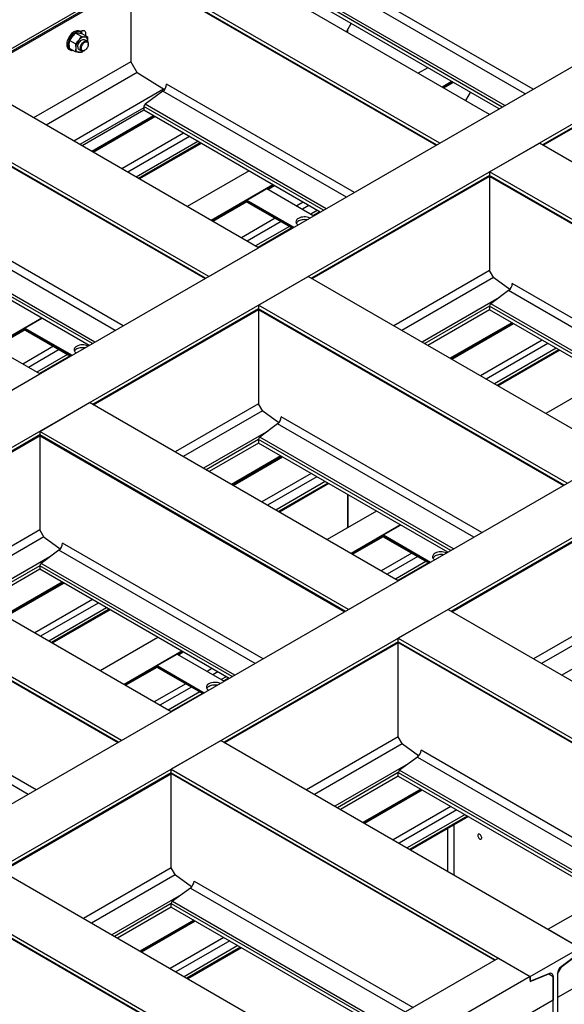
# Model space of a CAD drawing. Header units: millimetres. Extents: x 0 to 25230, y 0 to 17820.
# Tile 84 of 214: x 9050 to 10017, y 11532 to 13281. Entities that reach past the tile are written whole.
import ezdxf

# ---------------------------------------------------------------- set-up
doc = ezdxf.new("R2010")
doc.units = ezdxf.units.MM
doc.linetypes.add('SLD-Sólida', pattern=[0])
doc.layers.add('REFERÊNCIAS', color=9, linetype='SLD-Sólida')

msp = doc.modelspace()

# ---------------------------------------------------------------- linework, layer by layer
at = {"layer": 'REFERÊNCIAS', "linetype": 'SLD-Sólida', "lineweight": 25, "ltscale": 30}
for p, q in [((9994.3, 13782.9), (5440.5, 11154)), ((10519.6, 13479.6), (5965.8, 10850.8)), ((10608, 13428.6), (6054.2, 10799.8)), ((9884.3, 13112.8), (9359, 13416.1)), ((9270.6, 13360.5), (8952.8, 13177.1)), ((9795.9, 13061.8), (9270.6, 13365.1)), ((8955.1, 13175.7), (9270.7, 13357.9)), ((9247.3, 13344.4), (9247.3, 13206.3)), ((9790.3, 13058.6), (9270.6, 13358.6)), ((9271.3, 13357), (9789.3, 13058)), ((9961.7, 13157.5), (9628.4, 13349.9)), ((9947.5, 13149.4), (9621.9, 13337.4)), ((9906.8, 13125.8), (9588.1, 13309.8)), ((9911.5, 13128.5), (9590.2, 13314)), ((9901.2, 13122.6), (9588.1, 13303.4)), ((9630, 13259.6), (9638.5, 13274.3)), ((9159.7, 13251.2), (9149.3, 13257.2)), ((9158.1, 13259.4), (9156, 13260.6)), ((9159.4, 13260.9), (9157.4, 13259.7)), ((9170.3, 13250.3), (9159.9, 13256.3)), ((9160.2, 13260.5), (9160.2, 13260.5)), ((9632.8, 13258), (9632.8, 13264.5)), ((9149.1, 13238), (9138.7, 13244)), ((9169.7, 13242.8), (9165.1, 13245.5)), ((9170.7, 13242), (9170.7, 13242.9)), ((9170.7, 13242.9), (9170.7, 13241.9)), ((9171.8, 13237.2), (9171.8, 13238.2)), ((9137.5, 13228.5), (9139.6, 13227.3)), ((9149.1, 13223.9), (9138.7, 13229.9)), ((9155.1, 13228.1), (9159.7, 13225.5)), ((9161.8, 13225.2), (9159.7, 13222.9)), ((9164.7, 13226), (9165.6, 13226.5)), ((9247.3, 13206.3), (9074.7, 13106.7)), ((9247.3, 13206.3), (9258.6, 13186.7)), ((9258.4, 13187.1), (9096.9, 13093.9)), ((9307, 13156.7), (9258.6, 13186.7)), ((9774.8, 13195.6), (9757.8, 13185.8)), ((10201.8, 13187.6), (9978.2, 13058.6)), ((9979.3, 13058), (10202, 13186.5)), ((9474.1, 12876.1), (8948.8, 13179.3)), ((9817.2, 13171.1), (9800.2, 13161.3)), ((9818.8, 13170.2), (9801.9, 13160.4)), ((9802.9, 13159.8), (9819.8, 13169.6)), ((9305.5, 13157.6), (9146, 13065.5)), ((9304.4, 13154.1), (9272.7, 13130.7)), ((9630, 12966.1), (9304.4, 13154.1)), ((9644.2, 12974.2), (9310.9, 13166.6)), ((9842.1, 13137.2), (9850.6, 13151.8)), ((9385.8, 12825.1), (8860.5, 13128.3)), ((9380.2, 12821.8), (8860.5, 13121.9)), ((8861.2, 13120.2), (9379.1, 12821.2)), ((9270.6, 13124.6), (9157.1, 13059.1)), ((9270.6, 13120.1), (9161, 13056.9)), ((9270.6, 13126.6), (9270.6, 13120.1)), ((9589.3, 12942.6), (9270.6, 13126.6)), ((9583.7, 12939.3), (9270.6, 13120.1)), ((9594, 12945.3), (9272.7, 13130.7)), ((11156, 13112.2), (6602.2, 10483.4)), ((9287.6, 13110.3), (9178, 13047)), ((9289.2, 13109.4), (9179.6, 13046.1)), ((9180.7, 13045.5), (9290.2, 13108.8)), ((9795.9, 13061.8), (9884.3, 13112.8)), ((9341.2, 13079.3), (9231.6, 13016.1)), ((9351.5, 13073.4), (9241.9, 13010.1)), ((9366.2, 13064.9), (9256.7, 13001.6)), ((9370.8, 13062.2), (9261.2, 12999)), ((9884.3, 13010.8), (9972.7, 13061.8)), ((10520.7, 12745.5), (9972.7, 13061.8)), ((11244.4, 13061.2), (6690.6, 10432.4)), ((9372.4, 13061.3), (9262.9, 12998.1)), ((9457.3, 13012.3), (9347.7, 12949.1)), ((10432.3, 12694.4), (9884.3, 13010.8)), ((9884.3, 13010.8), (9884.3, 13004.3)), ((9884.3, 13004.3), (9568.1, 12821.8)), ((9569.2, 12821.2), (9884.5, 13003.3)), ((10426.7, 12691.2), (9884.3, 13004.3)), ((9884.3, 13003.1), (9884.3, 12835.6)), ((9885, 13002.7), (10425.6, 12690.6)), ((9499.7, 12987.8), (9390.1, 12924.6)), ((9453.4, 12960.7), (9488.7, 12981.1)), ((9488.7, 12981.1), (9572.4, 12932.8)), ((9501.3, 12986.9), (9490, 12980.4)), ((9491, 12979.8), (9502.4, 12986.3)), ((9453.4, 12959.2), (9391.7, 12923.7)), ((9392.8, 12923.1), (9453.4, 12958.1)), ((9453.4, 12960.7), (9537, 12912.4)), ((9453.4, 12960.7), (9453.4, 12958.7)), ((9453.4, 12958.7), (9535.3, 12911.4)), ((9454.1, 12957.1), (9534.3, 12910.8)), ((9553.3, 12956.9), (9542, 12950.3)), ((9085.9, 12652), (8560.6, 12955.2)), ((9465.4, 12950.5), (9534.2, 12910.8)), ((9563.6, 12950.9), (9552.3, 12944.4)), ((9578.3, 12942.4), (9567, 12935.9)), ((9582.9, 12939.8), (9571.6, 12933.3)), ((9234.1, 12737.5), (8900.8, 12929.8)), ((9503.9, 12928.3), (9443.8, 12893.6)), ((9514.2, 12922.4), (9454.1, 12887.7)), ((9219.9, 12729.3), (8894.3, 12917.3)), ((9528.9, 12913.9), (9468.8, 12879.2)), ((9533.5, 12911.2), (9473.4, 12876.5)), ((9179.2, 12705.8), (8860.5, 12889.8)), ((9183.8, 12708.5), (8862.6, 12893.9)), ((9173.6, 12702.6), (8860.5, 12883.3)), ((9385.8, 12825.1), (9474.1, 12876.1)), ((9884.3, 12835.6), (9714.2, 12737.5)), ((9891.8, 12822.5), (9884.3, 12835.6)), ((9474.1, 12774), (9562.5, 12825.1)), ((10110.5, 12508.7), (9562.5, 12825.1)), ((9891.3, 12823.4), (9728.4, 12729.3)), ((9920.2, 12801.7), (9891.8, 12822.5)), ((9918.1, 12799.8), (9886.4, 12776.4)), ((10266.4, 12598.7), (9918.1, 12799.8)), ((10280.6, 12606.9), (9924.6, 12812.3)), ((9901.9, 12787.8), (9764.5, 12708.5)), ((9474.1, 12767.6), (9179.9, 12597.7)), ((9181, 12597.1), (9474.4, 12766.5)), ((10022.2, 12457.7), (9474.1, 12774)), ((9474.1, 12774), (9474.1, 12767.6)), ((10016.6, 12454.4), (9474.1, 12767.6)), ((9474.1, 12766.4), (9474.1, 12598.9)), ((9474.9, 12765.9), (10015.5, 12453.8)), ((9884.3, 12772.3), (9769.1, 12705.8)), ((9884.3, 12765.8), (9774.7, 12702.6)), ((9884.3, 12772.3), (9884.3, 12765.8)), ((10225.7, 12575.2), (9884.3, 12772.3)), ((10220.1, 12572), (9884.3, 12765.8)), ((10230.4, 12577.9), (9886.4, 12776.4)), ((9089.6, 12751.1), (9001.9, 12700.5)), ((9059.5, 12733.3), (9089.9, 12750.9)), ((9059.5, 12731.9), (9003.5, 12699.5)), ((9004.6, 12698.9), (9059.6, 12730.7)), ((9059.5, 12733.3), (9143.2, 12685)), ((9059.5, 12733.3), (9059.5, 12731.3)), ((9059.5, 12731.3), (9141.4, 12684)), ((9060.2, 12729.7), (9140.4, 12683.4)), ((9924, 12742.9), (9814.4, 12679.7)), ((9925.6, 12742), (9816, 12678.7)), ((9817.1, 12678.1), (9926.6, 12741.4)), ((9071.6, 12723.1), (9140.4, 12683.4)), ((9110, 12701), (9055.6, 12669.5)), ((9120.3, 12695), (9065.9, 12663.6)), ((9977.6, 12712), (9868, 12648.7)), ((9987.9, 12706), (9878.3, 12642.8)), ((10002.6, 12697.5), (9893, 12634.3)), ((10007.2, 12694.9), (9897.6, 12631.6)), ((9135, 12686.5), (9080.6, 12655.1)), ((9139.6, 12683.9), (9085.2, 12652.4)), ((10008.8, 12693.9), (9899.3, 12630.7)), ((8997.6, 12601), (9085.9, 12652)), ((10093.7, 12644.9), (9984.1, 12581.7)), ((9085.9, 12549.9), (9174.3, 12601)), ((9722.3, 12284.6), (9174.3, 12601)), ((9474.1, 12598.9), (9326, 12513.4)), ((9481.7, 12585.8), (9474.1, 12598.9)), ((9481.2, 12586.6), (9340.2, 12505.2)), ((9510.1, 12565), (9481.7, 12585.8)), ((9870.4, 12370.1), (9514.5, 12575.6)), ((9507.9, 12563), (9476.3, 12539.7)), ((9856.3, 12361.9), (9507.9, 12563)), ((9085.9, 12543.5), (8776.9, 12365)), ((8777.9, 12364.4), (9086.2, 12542.4)), ((9085.9, 12549.9), (9085.9, 12543.5)), ((9634, 12233.6), (9085.9, 12549.9)), ((9628.4, 12230.3), (9085.9, 12543.5)), ((9085.9, 12542.3), (9085.9, 12374.8)), ((9086.7, 12541.8), (9627.3, 12229.7)), ((9491.8, 12551.1), (9376.3, 12484.4)), ((9820.2, 12341.1), (9476.3, 12539.7)), ((9474.1, 12535.5), (9380.9, 12481.7)), ((9474.1, 12529.1), (9386.5, 12478.5)), ((9474.1, 12535.5), (9474.1, 12529.1)), ((9815.6, 12338.4), (9474.1, 12535.5)), ((9810, 12335.2), (9474.1, 12529.1)), ((9513.8, 12506.2), (9426.2, 12455.6)), ((9515.5, 12505.2), (9427.8, 12454.6)), ((9428.9, 12454), (9516.5, 12504.6)), ((9567.5, 12475.2), (9479.8, 12424.6)), ((9577.8, 12469.2), (9490.1, 12418.6)), ((9592.5, 12460.8), (9504.8, 12410.2)), ((9597.1, 12458.1), (9509.4, 12407.5)), ((9598.7, 12457.2), (9511.1, 12406.6)), ((9632.8, 12437.5), (9632.8, 12378.9)), ((9632.8, 12378.9), (9632.8, 12437.5)), ((9683.5, 12408.2), (9595.9, 12357.6)), ((10110.5, 12400.2), (9816.3, 12230.3)), ((9817.4, 12229.7), (10110.8, 12399.1)), ((9726, 12383.7), (9638.3, 12333.1)), ((9695.9, 12365.9), (9726.3, 12383.5)), ((9319.3, 12051.9), (8771.3, 12368.3)), ((9085.9, 12374.8), (8923, 12280.7)), ((9093, 12362.5), (8937.1, 12272.5)), ((9093.5, 12361.7), (9085.9, 12374.8)), ((9695.9, 12364.5), (9639.9, 12332.2)), ((9641, 12331.6), (9696, 12363.3)), ((9695.9, 12365.9), (9779.6, 12317.6)), ((9695.9, 12365.9), (9695.9, 12363.9)), ((9695.9, 12363.9), (9777.8, 12316.6)), ((9121.9, 12340.9), (9093.5, 12361.7)), ((9482.2, 12146), (9126.3, 12351.5)), ((9696.6, 12362.3), (9776.8, 12316)), ((9708, 12355.8), (9776.8, 12316)), ((9119.7, 12338.9), (9088.1, 12315.5)), ((9468.1, 12137.8), (9119.7, 12338.9)), ((9746.4, 12333.6), (9692, 12302.1)), ((9756.7, 12327.6), (9702.3, 12296.2)), ((9230.9, 12000.9), (8682.9, 12317.3)), ((9225.3, 11997.7), (8682.9, 12310.8)), ((9103.6, 12327), (8973.2, 12251.7)), ((9085.9, 12311.4), (8977.9, 12249)), ((9085.9, 12311.4), (9085.9, 12305)), ((9427.4, 12114.3), (9085.9, 12311.4)), ((9432, 12117), (9088.1, 12315.5)), ((9771.4, 12319.1), (9717, 12287.7)), ((9776, 12316.5), (9721.6, 12285)), ((8683.6, 12309.2), (9224.3, 11997.1)), ((9085.9, 12305), (8983.5, 12245.8)), ((9421.8, 12111.1), (9085.9, 12305)), ((9125.6, 12282.1), (9023.1, 12222.9)), ((9127.3, 12281.1), (9024.8, 12221.9)), ((9025.8, 12221.3), (9128.3, 12280.5)), ((9634, 12233.6), (9722.3, 12284.6)), ((9179.3, 12251.1), (9076.8, 12191.9)), ((9189.6, 12245.1), (9087.1, 12186)), ((9204.3, 12236.6), (9101.8, 12177.5)), ((9208.9, 12234), (9106.4, 12174.8)), ((9210.5, 12233.1), (9108, 12173.9)), ((9810.7, 12233.6), (9722.3, 12182.5)), ((9810.7, 12233.6), (10448.1, 11865.6)), ((10110.5, 12231.5), (9962.4, 12146)), ((10117.6, 12219.2), (9976.6, 12137.8)), ((9295.3, 12184.1), (9192.8, 12124.9)), ((9722.3, 12176.1), (9413.3, 11997.7)), ((9414.3, 11997.1), (9722.6, 12175)), ((9722.3, 12176.1), (9722.3, 12182.5)), ((9722.3, 12182.5), (10359.7, 11814.6)), ((9722.3, 12176.1), (10297.5, 11844)), ((9722.3, 12007.4), (9722.3, 12174.9)), ((9723.1, 12174.5), (10296.5, 11843.4)), ((10128.2, 12183.7), (10012.6, 12117)), ((9337.8, 12159.6), (9235.3, 12100.4)), ((9294.3, 12134.1), (9329.6, 12154.5)), ((9329.6, 12154.5), (9413.3, 12106.2)), ((9339.4, 12158.7), (9330.9, 12153.8)), ((9331.9, 12153.2), (9340.4, 12158.1)), ((9079.2, 11913.3), (8723.3, 12118.8)), ((9294.3, 12132.6), (9236.9, 12099.5)), ((9237.9, 12098.9), (9294.3, 12131.4)), ((9294.3, 12134.1), (9377.9, 12085.8)), ((9294.3, 12134.1), (9294.3, 12132)), ((9294.3, 12132), (9376.2, 12084.8)), ((9295, 12130.4), (9375.2, 12084.2)), ((9306.3, 12123.9), (9375.1, 12084.2)), ((9391.4, 12128.6), (9382.9, 12123.7)), ((9401.7, 12122.7), (9393.2, 12117.8)), ((9065.1, 11905.2), (8716.7, 12106.3)), ((9344.8, 12101.7), (9288.9, 12069.5)), ((9416.4, 12114.2), (9407.9, 12109.3)), ((9421, 12111.5), (9412.5, 12106.6)), ((9355.1, 12095.8), (9299.2, 12063.5)), ((9369.8, 12087.3), (9313.9, 12055)), ((9374.4, 12084.6), (9318.5, 12052.4)), ((9230.9, 12000.9), (9319.3, 12051.9)), ((9407.7, 12000.9), (9319.3, 11949.9)), ((9407.7, 12000.9), (10045, 11633)), ((9722.3, 12007.4), (9559.4, 11913.3)), ((9729.4, 11995.1), (9573.5, 11905.2)), ((9729.9, 11994.3), (9722.3, 12007.4)), ((9758.3, 11973.5), (9729.9, 11994.3)), ((9762.7, 11984.1), (10151.4, 11759.7)), ((9756.1, 11971.5), (9724.5, 11948.2)), ((9756.1, 11971.5), (10137.3, 11751.5)), ((9319.3, 11943.4), (9017.3, 11769.1)), ((9319.3, 11949.9), (9956.6, 11581.9)), ((9319.3, 11943.4), (9319.3, 11949.9)), ((9319.3, 11943.4), (9894.5, 11611.4)), ((9740, 11959.6), (9609.6, 11884.3)), ((9722.3, 11944), (9614.3, 11881.6)), ((9722.3, 11937.6), (9722.3, 11944)), ((9722.3, 11944), (10096.5, 11728)), ((9724.5, 11948.2), (10101.2, 11730.7)), ((9018.3, 11768.5), (9319.5, 11942.3)), ((9319.3, 11774.7), (9319.3, 11942.2)), ((9320, 11941.8), (9893.4, 11610.8)), ((9722.3, 11937.6), (9619.8, 11878.4)), ((9722.3, 11937.6), (10091, 11724.8)), ((9762, 11914.7), (9659.5, 11855.5)), ((9763.7, 11913.7), (9661.2, 11854.6)), ((9662.2, 11854), (9764.7, 11913.1)), ((9815.7, 11883.7), (9713.2, 11824.5)), ((9826, 11877.8), (9723.5, 11818.6)), ((9840.7, 11869.3), (9738.2, 11810.1)), ((9845.3, 11866.6), (9742.8, 11807.4)), ((9846.9, 11865.7), (9744.4, 11806.5)), ((9809.6, 11844.1), (9809.6, 11768.9)), ((9820.9, 11850.7), (9820.9, 11762.4)), ((10303.1, 11847.3), (9988.5, 11665.6)), ((9011.7, 11772.3), (9649.1, 11404.4)), ((9319.3, 11774.7), (9163.4, 11684.7)), ((9326.9, 11761.6), (9319.3, 11774.7)), ((10400.1, 11772.6), (10004.7, 11544.3)), ((9326.4, 11762.5), (9177.6, 11676.6)), ((9355.2, 11740.8), (9326.9, 11761.6)), ((9359.7, 11751.4), (9748.4, 11527)), ((9353.1, 11738.9), (9321.5, 11715.5)), ((9353.1, 11738.9), (9734.2, 11518.8)), ((8923.3, 11721.3), (9560.7, 11353.3)), ((9336.9, 11726.9), (9213.6, 11655.7)), ((9321.5, 11715.5), (9698.2, 11498)), ((8923.3, 11714.8), (9498.5, 11382.8)), ((8924.1, 11713.2), (9497.5, 11382.2)), ((9319.3, 11711.4), (9218.3, 11653)), ((9319.3, 11704.9), (9223.9, 11649.8)), ((9319.3, 11704.9), (9319.3, 11711.4)), ((9319.3, 11711.4), (9693.5, 11495.3)), ((9319.3, 11704.9), (9687.9, 11492.1)), ((9359, 11682), (9263.6, 11626.9)), ((9360.6, 11681.1), (9265.2, 11626)), ((9266.2, 11625.4), (9361.6, 11680.5)), ((9988.5, 11665.6), (10045, 11633)), ((9412.6, 11651), (9317.2, 11595.9)), ((9422.9, 11645.1), (9327.5, 11590)), ((9437.6, 11636.6), (9342.2, 11581.5)), ((9442.2, 11633.9), (9346.8, 11578.9)), ((9443.8, 11633), (9348.4, 11577.9)), ((9956.6, 11581.9), (10045, 11633)), ((9900.1, 11614.6), (9592.5, 11437)), ((9900.1, 11614.6), (9956.6, 11581.9)), ((10042.9, 11622.4), (10011.2, 11599)), ((10012.3, 11599.7), (10045, 11623.9)), ((10004.7, 11586.5), (10012.3, 11599.7)), ((10012.2, 11599.7), (10012.3, 11599.7)), ((9956.6, 11581.9), (9649.1, 11404.4)), ((9956.6, 11572.9), (9989.4, 11586.5)), ((9956.6, 11581.9), (9956.6, 11572.9)), ((9956.6, 11575.5), (9956.6, 11581.9)), ((9990.4, 11587), (9958.8, 11573.9)), ((9989.3, 11586.5), (9989.4, 11586.5)), ((9989.3, 11586.5), (9997, 11582.1)), ((9989.4, 11586.5), (9997, 11582.1)), ((9997, 11582.1), (9997, 11539.9)), ((9997, 11385.9), (9997, 11582.1)), ((10004.7, 11586.5), (10004.7, 11544.3)), ((10004.7, 11586.5), (10004.7, 11390.3)), ((9956.6, 11574.3), (9957.4, 11573.8)), ((9997, 11539.9), (9608.7, 11315.7))]:
    msp.add_line(p, q, dxfattribs=at)
at = {"layer": 'REFERÊNCIAS', "linetype": 'SLD-Sólida', "lineweight": 25, "ltscale": 30, "flags": 128}
for points in [[(9156, 13260.6), (9155.9, 13260.6), (9154.5, 13261.2), (9153, 13261.4), (9151.3, 13261.4), (9149.5, 13260.9), (9147.7, 13260.2), (9145.9, 13259.2), (9144.1, 13257.9), (9142.3, 13256.3), (9140.7, 13254.5), (9139.1, 13252.5), (9137.7, 13250.3), (9136.5, 13248.1), (9135.4, 13245.7), (9134.6, 13243.4)], [(9161.1, 13255.5), (9161, 13255.9), (9160.2, 13257.3), (9159.2, 13258.5), (9158, 13259.4), (9156.6, 13260), (9155.1, 13260.2), (9153.4, 13260.1), (9151.7, 13259.7), (9149.9, 13259), (9148, 13258), (9146.2, 13256.6), (9144.5, 13255.1), (9142.8, 13253.3), (9141.2, 13251.3), (9139.8, 13249.1), (9138.6, 13246.8), (9137.6, 13244.5), (9136.7, 13242.1)], [(9159.4, 13260.9), (9160.9, 13261.6), (9162.2, 13261.9), (9163.5, 13261.9), (9164.7, 13261.6), (9165.6, 13260.9), (9166.4, 13259.9), (9166.9, 13258.7), (9167.2, 13257.2), (9167.2, 13255.5), (9166.9, 13253.8), (9166.6, 13252.4)], [(9159.7, 13258), (9159.9, 13259.7), (9160, 13261.2)], [(9159.7, 13258), (9159.9, 13259.7), (9159.9, 13261.2)], [(9134.6, 13243.4), (9134, 13241), (9133.7, 13238.8), (9133.6, 13236.6), (9133.8, 13234.6), (9134.2, 13232.8), (9134.9, 13231.2), (9135.8, 13229.9), (9136.9, 13228.9), (9137.5, 13228.5)], [(9136.7, 13242.1), (9136.2, 13239.8), (9135.8, 13237.5), (9135.7, 13235.4), (9135.9, 13233.4), (9136.3, 13231.6), (9137, 13230), (9137.9, 13228.7), (9139, 13227.7), (9140.3, 13226.9), (9141.8, 13226.5), (9143.4, 13226.5), (9144.4, 13226.6)], [(9153.1, 13232.7), (9153.2, 13234.3), (9153.6, 13236), (9154.2, 13237.8), (9155, 13239.5), (9156, 13241.1), (9157.2, 13242.5), (9158.5, 13243.8), (9159.8, 13244.8), (9161.1, 13245.5), (9162.5, 13245.9), (9163.7, 13245.9), (9164.8, 13245.6), (9165.1, 13245.5)], [(9165.4, 13250.5), (9164.2, 13250.5), (9162.9, 13250.2), (9161.5, 13249.7), (9160.1, 13249), (9158.8, 13248.1), (9157.4, 13247), (9156.1, 13245.8), (9154.8, 13244.3)], [(9157.7, 13230.1), (9157.8, 13231.7), (9158.2, 13233.4), (9158.8, 13235.1), (9159.6, 13236.8), (9160.6, 13238.4), (9161.8, 13239.9), (9163.1, 13241.1), (9164.4, 13242.1), (9165.7, 13242.8), (9167, 13243.2), (9168.3, 13243.3), (9169.4, 13243), (9170.3, 13242.4), (9171, 13241.5), (9171.5, 13240.4), (9171.8, 13239), (9171.8, 13238.2)], [(9159.4, 13230.1), (9159.6, 13231.6), (9159.9, 13233.2), (9160.5, 13234.8), (9161.4, 13236.4), (9162.3, 13237.8), (9163.5, 13239.1), (9164.7, 13240.2), (9165.9, 13241), (9167.2, 13241.5), (9168.3, 13241.6), (9169.4, 13241.5), (9170.3, 13241), (9171, 13240.2), (9171.5, 13239.2), (9171.8, 13237.9), (9171.8, 13236.5), (9171.5, 13234.9), (9171, 13233.3), (9170.3, 13231.7), (9169.4, 13230.2), (9168.3, 13228.8), (9167.2, 13227.6), (9165.9, 13226.7), (9164.7, 13226), (9163.5, 13225.7), (9162.3, 13225.7), (9161.4, 13226), (9160.5, 13226.6), (9159.9, 13227.5), (9159.6, 13228.7), (9159.4, 13230.1)], [(9170.7, 13242.9), (9170.7, 13244.5), (9170.4, 13245.9), (9169.9, 13247.1), (9169.3, 13248.2), (9168.6, 13249.1), (9167.6, 13249.8), (9166.6, 13250.2), (9165.4, 13250.5)], [(9149.5, 13230.7), (9149.6, 13229.1), (9149.9, 13227.7), (9150.3, 13226.5), (9151, 13225.4), (9151.7, 13224.5), (9152.6, 13223.8), (9153.7, 13223.4), (9154.8, 13223.1)], [(9164.7, 13226), (9164.4, 13225.8), (9163.1, 13225.3), (9161.8, 13225), (9160.6, 13225.1), (9159.6, 13225.6), (9158.8, 13226.3), (9158.2, 13227.3), (9157.8, 13228.6), (9157.7, 13230.1)], [(9465.4, 12950.5), (9465.4, 12950.5), (9465.3, 12950.6)], [(9544.9, 12928.2), (9543.5, 12927.2), (9542.2, 12926.1), (9541.3, 12924.9), (9540.8, 12923.6), (9540.6, 12922.3), (9540.7, 12921), (9541.2, 12919.7), (9542, 12918.4), (9543.1, 12917.3), (9544.2, 12916.5)], [(9559.8, 12925.5), (9558.1, 12925.8), (9555.8, 12925.9), (9553.5, 12925.8), (9551.3, 12925.5), (9549.2, 12925.1), (9547.2, 12924.4), (9545.4, 12923.6), (9543.8, 12922.6), (9542.5, 12921.5), (9541.5, 12920.3), (9541.2, 12919.7)], [(9071.6, 12723.1), (9071.6, 12723.1), (9071.5, 12723.2)], [(9151.1, 12700.9), (9149.6, 12699.9), (9148.4, 12698.7), (9147.5, 12697.5), (9146.9, 12696.2), (9146.7, 12694.9), (9146.8, 12693.6), (9147.3, 12692.3), (9148.1, 12691.1), (9149.3, 12689.9), (9150.3, 12689.1)], [(9165.9, 12698.2), (9164.3, 12698.4), (9162, 12698.5), (9159.7, 12698.4), (9157.4, 12698.2), (9155.3, 12697.7), (9153.3, 12697), (9151.5, 12696.2), (9149.9, 12695.2), (9148.7, 12694.1), (9147.7, 12692.9), (9147.3, 12692.3)], [(9708, 12355.8), (9708, 12355.8), (9707.9, 12355.8)], [(9787.5, 12333.5), (9786, 12332.5), (9784.8, 12331.4), (9783.9, 12330.1), (9783.3, 12328.9), (9783.1, 12327.5), (9783.2, 12326.2), (9783.7, 12324.9), (9784.5, 12323.7), (9785.7, 12322.5), (9786.7, 12321.7)], [(9802.3, 12330.8), (9800.7, 12331), (9798.4, 12331.1), (9796.1, 12331), (9793.8, 12330.8), (9791.7, 12330.3), (9789.7, 12329.6), (9787.9, 12328.8), (9786.3, 12327.8), (9785.1, 12326.7), (9784.1, 12325.5), (9783.7, 12324.9)], [(9306.3, 12123.9), (9306.3, 12123.9), (9306.2, 12124)], [(9385.8, 12101.6), (9384.4, 12100.6), (9383.1, 12099.5), (9382.2, 12098.3), (9381.7, 12097), (9381.5, 12095.7), (9381.6, 12094.3), (9382.1, 12093.1), (9382.9, 12091.8), (9384, 12090.7), (9385.1, 12089.9)], [(9400.7, 12098.9), (9399, 12099.1), (9396.7, 12099.3), (9394.4, 12099.2), (9392.2, 12098.9), (9390.1, 12098.4), (9388.1, 12097.8), (9386.3, 12097), (9384.7, 12096), (9383.4, 12094.9), (9382.4, 12093.7), (9382.1, 12093.1)], [(9863.2, 11832.3), (9863.4, 11831.1), (9863.8, 11829.8), (9864.4, 11828.6), (9865.2, 11827.5), (9866.1, 11826.5), (9867.1, 11825.9), (9868, 11825.6), (9868.9, 11825.6), (9869.6, 11826), (9870.1, 11826.6), (9870.4, 11827.6), (9870.4, 11828.7), (9870.1, 11829.9), (9869.6, 11831.2), (9868.9, 11832.4), (9868, 11833.4), (9867.1, 11834.2), (9866.1, 11834.7), (9865.2, 11834.9), (9864.4, 11834.7), (9863.8, 11834.1), (9863.4, 11833.3), (9863.2, 11832.3)], [(9958.8, 11573.9), (9958.4, 11573.7), (9958, 11573.7), (9957.6, 11573.8), (9957.3, 11573.9), (9957, 11574.2), (9956.8, 11574.6), (9956.7, 11575), (9956.6, 11575.5)], [(9997, 11582.1), (9996.9, 11583.6), (9996.5, 11584.9), (9995.9, 11585.9), (9995.1, 11586.8), (9994.2, 11587.3), (9993, 11587.5), (9991.8, 11587.4), (9990.4, 11587)]]:
    msp.add_lwpolyline(points, dxfattribs=at)
at = {"layer": 'REFERÊNCIAS', "linetype": 'SLD-Sólida', "lineweight": 25, "ltscale": 900}
for centre, radius, start, end in [((9147.9, 13260.5), 12.3, 347.4519, 3.566), ((9147.3, 13260.6), 12.8, 347.493, 359.4996), ((9172.5, 13229.6), 23, 140.2279, 177.3607), ((9158, 13232.2), 4.95, 173.8709, 234.8169), ((9155, 13233.2), 10.1, 268.9572, 306.0513), ((9294.1, 13167.4), 16.9, 307.4869, 357.1256), ((9276.1, 13126.3), 5.56, 127.4869, 177.1256), ((9886, 13004.1), 1.74, 173.3167, 235.3712), ((9455.1, 12958.5), 1.71, 173.4489, 235.2389), ((9555.6, 12907.7), 23.1, 65.1698, 117.4172), ((9907.8, 12813.2), 16.9, 307.4869, 357.1256), ((9475.9, 12767.4), 1.74, 173.3167, 235.3712), ((9889.8, 12772), 5.56, 127.4869, 177.1256), ((9061.2, 12731.1), 1.71, 173.4489, 235.2389), ((9161.7, 12680.4), 23.1, 65.1698, 117.4172), ((9497.7, 12576.4), 16.9, 307.4869, 357.1256), ((9087.7, 12543.3), 1.74, 173.3167, 235.3712), ((9479.7, 12535.2), 5.56, 127.4869, 177.1256), ((9697.6, 12363.7), 1.71, 173.4489, 235.2389), ((9109.5, 12352.3), 16.9, 307.4869, 357.1256), ((9798.1, 12313), 23.1, 65.1698, 117.4172), ((9091.5, 12311.1), 5.56, 127.4869, 177.1256), ((9724.1, 12175.9), 1.74, 173.3167, 235.3712), ((9296, 12131.8), 1.71, 173.4489, 235.2389), ((9396.5, 12081.1), 23.1, 65.1698, 117.4172), ((9745.9, 11984.9), 16.9, 307.4869, 357.1256), ((9321, 11943.2), 1.74, 173.3167, 235.3712), ((9727.9, 11943.8), 5.56, 127.4869, 177.1256), ((9342.8, 11752.2), 16.9, 307.4869, 357.1256), ((9324.8, 11711.1), 5.56, 127.4869, 177.1256), ((10021.5, 11585.6), 16.9, 127.4869, 177.1256)]:
    msp.add_arc(centre, radius, start, end, dxfattribs=at)
for centre in [(9467.6, 12953.3), (9073.8, 12725.9), (9710.2, 12358.5), (9308.5, 12126.7)]:
    msp.add_ellipse(centre, major_axis=(15, -5.5), ratio=0.138377, start_param=3.449412, end_param=3.581109, dxfattribs=at)
at = {"layer": 'REFERÊNCIAS', "linetype": 'SLD-Sólida', "lineweight": 25, "ltscale": 30}
for points, knots in [([(9149.3, 13257.2), (9148.3, 13256.2), (9146.3, 13254.2), (9144.4, 13252), (9143.5, 13250.9)], [0, 0, 0, 0, 0.498963, 1, 1, 1, 1]), ([(9154.1, 13257), (9153.3, 13257.1), (9151.5, 13257.2), (9150, 13257.2), (9149.3, 13257.2)], [0, 0, 0, 0, 0.498791, 1, 1, 1, 1]), ([(9159.9, 13256.3), (9158.9, 13256.4), (9156.9, 13256.7), (9155, 13256.9), (9154.1, 13257)], [0, 0, 0, 0, 0.498963, 1, 1, 1, 1]), ([(9138.2, 13237.2), (9138.2, 13238.4), (9138.3, 13240.7), (9138.5, 13242.9), (9138.7, 13244)], [0, 0, 0, 0, 0.498791, 1, 1, 1, 1]), ([(9138.7, 13229.9), (9138.6, 13230.5), (9138.3, 13233), (9138.3, 13235.4), (9138.2, 13237.2)], [0, 0, 0, 0, 0.2516731, 1, 1, 1, 1]), ([(9143.5, 13250.9), (9142.7, 13249.8), (9140.9, 13247.5), (9139.4, 13245.2), (9138.7, 13244)], [0, 0, 0, 0, 0.498791, 1, 1, 1, 1]), ([(9149.1, 13238), (9150.1, 13239), (9152.1, 13241.1), (9153.9, 13243.3), (9154.8, 13244.3)], [0, 0, 0, 0, 0.498963, 1, 1, 1, 1]), ([(9149.1, 13238), (9149.2, 13236.8), (9149.5, 13234.3), (9149.5, 13231.9), (9149.5, 13230.7)], [0, 0, 0, 0, 0.498963, 1, 1, 1, 1]), ([(9154.8, 13244.3), (9155.7, 13245.5), (9157.4, 13247.7), (9158.9, 13250), (9159.7, 13251.2)], [0, 0, 0, 0, 0.498791, 1, 1, 1, 1]), ([(9159.7, 13251.2), (9160.7, 13251), (9162.7, 13250.7), (9164.5, 13250.6), (9165.4, 13250.5)], [0, 0, 0, 0, 0.498963, 1, 1, 1, 1]), ([(9165.4, 13250.5), (9166.3, 13250.4), (9168, 13250.3), (9169.5, 13250.3), (9170.3, 13250.3)], [0, 0, 0, 0, 0.498791, 1, 1, 1, 1]), ([(9170.3, 13250.3), (9170.4, 13249), (9170.7, 13246.5), (9170.7, 13244.1), (9170.7, 13242.9)], [0, 0, 0, 0, 0.4989632, 1, 1, 1, 1]), ([(9149.5, 13230.7), (9149.5, 13228.9), (9149.4, 13226.6), (9149.2, 13224.4), (9149.1, 13223.9)], [0, 0, 0, 0, 0.748327, 1, 1, 1, 1]), ([(9154.8, 13223.1), (9153.9, 13223.2), (9152.1, 13223.4), (9150.1, 13223.7), (9149.1, 13223.9)], [0, 0, 0, 0, 0.498791, 1, 1, 1, 1]), ([(9159.7, 13222.9), (9158.9, 13222.9), (9157.4, 13222.9), (9155.7, 13223.1), (9154.8, 13223.1)], [0, 0, 0, 0, 0.498963, 1, 1, 1, 1])]:
    msp.add_open_spline(points, degree=3, knots=knots, dxfattribs=at)

doc.saveas('drawing.dxf')
